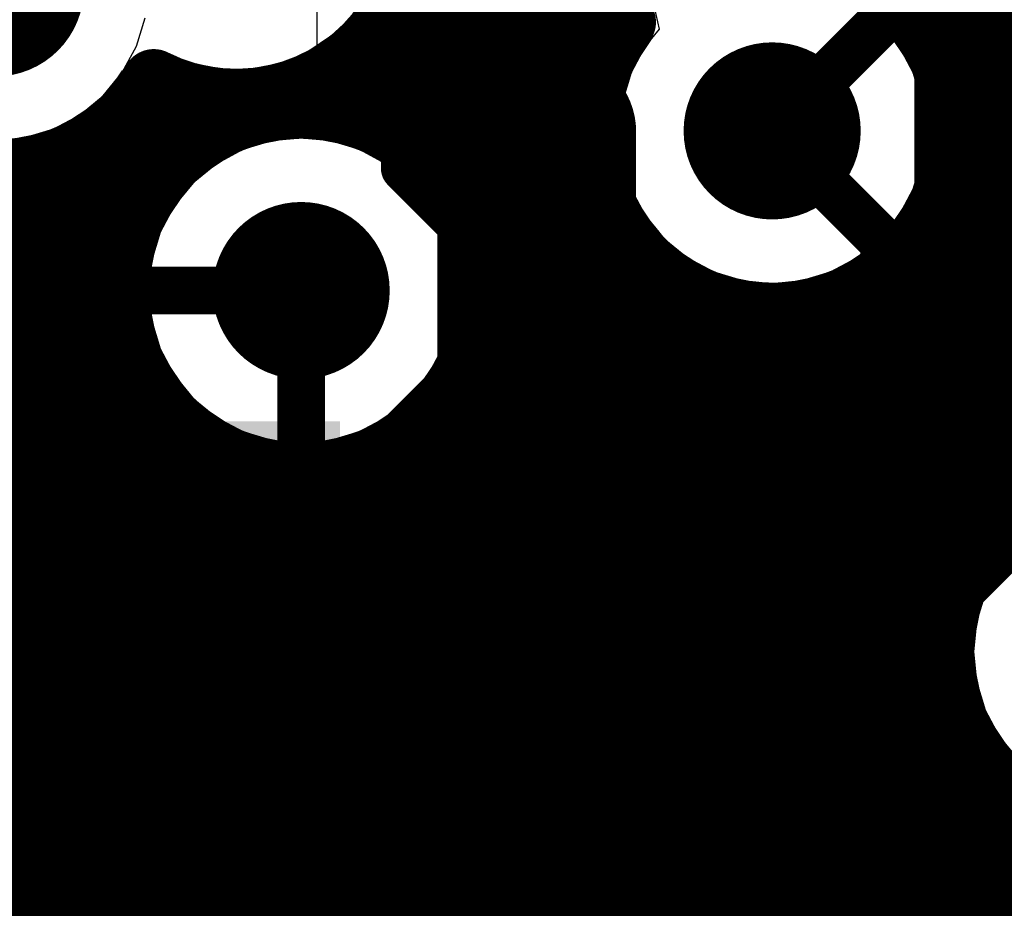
# Model space of a CAD drawing. Header units: millimetres. Extents: x 1.27 to 3.86, y 0.66 to 4.7.
# Tile 88 of 236: x 3.05 to 3.18, y 2.42 to 2.53. Entities that reach past the tile are written whole.
import ezdxf

# ---------------------------------------------------------------- set-up
doc = ezdxf.new("R2010")
doc.units = ezdxf.units.MM
doc.header["$MEASUREMENT"] = 0
for name, color, linetype in [('BottomLayer', 5, 'Continuous'), ('MidLayer1', 16, 'Continuous'), ('MidLayer2', 76, 'Continuous'), ('MidLayer3', 90, 'Continuous'), ('MidLayer4', 156, 'Continuous'), ('MidLayer5', 130, 'Continuous'), ('MidLayer6', 216, 'Continuous'), ('MultiLayer', 9, 'Continuous'), ('TopLayer', 1, 'Continuous'), ('ViaHoleLayer', 16, 'Continuous')]:
    doc.layers.add(name, color=color, linetype=linetype)

# ---------------------------------------------------------------- blocks, each defined once
blk = doc.blocks.new('0201_033_B_120')
at = {"layer": 'BottomLayer'}
for points in [[(-0.02205, 0.00827), (-0.02205, -0.00827), (-0.00394, 0.00827), (-0.00394, -0.00827)], [(0.00394, 0.00827), (0.00394, -0.00827), (0.02205, 0.00827), (0.02205, -0.00827)]]:
    blk.add_solid(points, dxfattribs=at)
blk = doc.blocks.new('0201_033_B_122')
at = {"layer": 'BottomLayer'}
for points in [[(-0.02205, 0.00827), (-0.02205, -0.00827), (-0.00394, 0.00827), (-0.00394, -0.00827)], [(0.00394, 0.00827), (0.00394, -0.00827), (0.02205, 0.00827), (0.02205, -0.00827)]]:
    blk.add_solid(points, dxfattribs=at)
blk = doc.blocks.new('0201_033_B_123')
at = {"layer": 'BottomLayer'}
for points in [[(-0.02205, 0.00827), (-0.02205, -0.00827), (-0.00394, 0.00827), (-0.00394, -0.00827)], [(0.00394, 0.00827), (0.00394, -0.00827), (0.02205, 0.00827), (0.02205, -0.00827)]]:
    blk.add_solid(points, dxfattribs=at)
blk = doc.blocks.new('0201_033_B_124')
at = {"layer": 'BottomLayer'}
for points in [[(-0.02205, 0.00827), (-0.02205, -0.00827), (-0.00394, 0.00827), (-0.00394, -0.00827)], [(0.00394, 0.00827), (0.00394, -0.00827), (0.02205, 0.00827), (0.02205, -0.00827)]]:
    blk.add_solid(points, dxfattribs=at)
blk = doc.blocks.new('FP_CRCW0402200RFKEDHP_0402_IPC_C_324')
at = {"layer": 'TopLayer', "const_width": 0.00195}
for points in [[(-0.02407, 0.00735, 1), (-0.02212, 0.00735, 1)], [(-0.00769, 0.00735, 1), (-0.00574, 0.00735, 1)], [(0.00574, 0.00735, 1), (0.00769, 0.00735, 1)], [(0.02212, 0.00735, 1), (0.02407, 0.00735, 1)], [(-0.02407, -0.00735, 1), (-0.02212, -0.00735, 1)], [(-0.00769, -0.00735, 1), (-0.00574, -0.00735, 1)], [(0.00574, -0.00735, 1), (0.00769, -0.00735, 1)], [(0.02212, -0.00735, 1), (0.02407, -0.00735, 1)]]:
    blk.add_lwpolyline(points, format="xyb", close=True, dxfattribs=at)
at = {"layer": 'TopLayer'}
for points in [[(-0.0231, -0.0093), (-0.00671, -0.0093), (-0.0231, 0.0093), (-0.00671, 0.0093)], [(0.00671, -0.0093), (0.0231, -0.0093), (0.00671, 0.0093), (0.0231, 0.0093)], [(-0.02505, -0.00735), (-0.00476, -0.00735), (-0.02505, 0.00735), (-0.00476, 0.00735)], [(0.00476, -0.00735), (0.02505, -0.00735), (0.00476, 0.00735), (0.02505, 0.00735)]]:
    blk.add_solid(points, dxfattribs=at)

msp = doc.modelspace()

# ---------------------------------------------------------------- linework, layer by layer
at = {"layer": 'BottomLayer'}
for p, q in [((3.15933, 2.52903), (3.15772, 2.53035)), ((3.16173, 2.52611), (3.15933, 2.52903)), ((3.16351, 2.52277), (3.16173, 2.52611)), ((3.16461, 2.51915), (3.16351, 2.52277)), ((3.16498, 2.51539), (3.16461, 2.51915)), ((3.16466, 2.51211), (3.16498, 2.51539)), ((3.16768, 2.50909), (3.16466, 2.51211)), ((3.16944, 2.50679), (3.16768, 2.50909)), ((3.17055, 2.50412), (3.16944, 2.50679)), ((3.17092, 2.50124), (3.17055, 2.50412)), ((3.17092, 2.48665), (3.17092, 2.50124)), ((3.1761, 2.48665), (3.17092, 2.48665))]:
    msp.add_line(p, q, dxfattribs=at)
for points, const_width in [([(3.04187, 2.53347, 1), (3.05307, 2.53347, 1)], 0.0112), ([(3.14009, 2.51539, 1), (3.15129, 2.51539, 1)], 0.0112), ([(3.14419, 2.51539, 1), (3.14719, 2.51539, 1)], 0.003), ([(3.08053, 2.4952, 1), (3.09173, 2.4952, 1)], 0.0112), ([(3.15833, 2.50124, 1), (3.16133, 2.50124, 1)], 0.003), ([(3.15833, 2.50124, 1), (3.16133, 2.50124, 1)], 0.003), ([(3.08463, 2.4952, 1), (3.08763, 2.4952, 1)], 0.003), ([(3.08463, 2.47295, 1), (3.08763, 2.47295, 1)], 0.003), ([(3.08463, 2.47295, 1), (3.08763, 2.47295, 1)], 0.003), ([(3.08127, 2.46959, 1), (3.08427, 2.46959, 1)], 0.003), ([(3.12042, 2.46959, 1), (3.12342, 2.46959, 1)], 0.003), ([(3.15833, 2.46959, 1), (3.16133, 2.46959, 1)], 0.003), ([(3.08127, 2.44361, 1), (3.08427, 2.44361, 1)], 0.003), ([(3.12042, 2.44361, 1), (3.12342, 2.44361, 1)], 0.003), ([(3.15833, 2.44361, 1), (3.16133, 2.44361, 1)], 0.003), ([(3.15833, 2.44241, 1), (3.16133, 2.44241, 1)], 0.003), ([(3.15833, 2.44241, 1), (3.16133, 2.44241, 1)], 0.003), ([(3.1585, 2.42324, 1), (3.1615, 2.42324, 1)], 0.003), ([(3.1585, 2.42324, 1), (3.1615, 2.42324, 1)], 0.003), ([(3.17005, 2.42324, 1), (3.17305, 2.42324, 1)], 0.003), ([(3.17005, 2.42324, 1), (3.17305, 2.42324, 1)], 0.003), ([(3.05788, 2.42021, 1), (3.06088, 2.42021, 1)], 0.003), ([(3.05788, 2.42021, 1), (3.06088, 2.42021, 1)], 0.003)]:
    msp.add_lwpolyline(points, format="xyb", close=True, dxfattribs=dict(at, const_width=const_width))
at = {"layer": 'BottomLayer', "const_width": 0.006}
for points in [[(3.12192, 2.46959), (3.12192, 2.53961)], [(3.14569, 2.51539), (3.15983, 2.50124)], [(3.15983, 2.46959), (3.15983, 2.50124)], [(3.08613, 2.47295), (3.08613, 2.4952)], [(3.08277, 2.46959), (3.08613, 2.47295)], [(3.05938, 2.42021), (3.08277, 2.44361)], [(3.07906, 2.40075), (3.12192, 2.44361)], [(3.15983, 2.44241), (3.15983, 2.44361)], [(3.13062, 2.4132), (3.15983, 2.44241)], [(3.17155, 2.42324), (3.18013, 2.43182)], [(3.13812, 2.40135), (3.16, 2.42324)], [(3.16, 2.42324), (3.17155, 2.42324)], [(3.05938, 2.34751), (3.05938, 2.42021)]]:
    msp.add_lwpolyline(points, dxfattribs=at)
at = {"layer": 'MidLayer1', "const_width": 0.008}
for points in [[(3.165, 2.52824), (3.165, 2.97963)], [(3.17, 2.4605), (3.17, 2.96717)], [(3.175, 2.46684), (3.175, 2.96253)], [(3.11, 2.20665), (3.11, 2.67043)], [(3.105, 2.50869), (3.105, 2.66902)], [(3.115, 2.21142), (3.115, 2.53759)], [(3.1, 2.5138), (3.1, 2.53586)], [(3.12, 2.21408), (3.12, 2.53261)], [(3.09737, 2.53), (3.12461, 2.53)], [(3.125, 2.52589), (3.125, 2.52984)], [(3.16371, 2.53), (3.34522, 2.53)], [(3.095, 2.51664), (3.095, 2.52686)], [(3.09312, 2.525), (3.12457, 2.525)], [(3.1668, 2.525), (3.4123, 2.525)], [(3.09, 2.51807), (3.09, 2.52268)], [(3.06636, 2.52), (3.07207, 2.52)], [(3.07, 2.51188), (3.07, 2.52065)], [(3.08374, 2.52), (3.12295, 2.52)], [(3.16842, 2.52), (3.3666, 2.52)], [(3.075, 2.51556), (3.075, 2.51943)], [(3.065, 2.50478), (3.065, 2.51828)], [(3.0615, 2.515), (3.07404, 2.515)], [(3.09822, 2.515), (3.12249, 2.515)], [(3.16888, 2.515), (3.35843, 2.515)], [(3.06, 2.06492), (3.06, 2.51395)], [(3.055, 2.06195), (3.055, 2.51153)], [(3.03086, 2.51), (3.06826, 2.51)], [(3.05, 2.05657), (3.05, 2.51041)], [(3.10399, 2.51), (3.12312, 2.51)], [(3.16825, 2.51), (3.35442, 2.51)], [(3.03019, 2.505), (3.0651, 2.505)], [(3.10716, 2.505), (3.12494, 2.505)], [(3.125, 2.21539), (3.125, 2.50488)], [(3.16643, 2.505), (3.3522, 2.505)], [(3.165, 2.28483), (3.165, 2.50253)], [(3.02832, 2.5), (3.06343, 2.5)], [(3.10883, 2.5), (3.12832, 2.5)], [(3.16305, 2.5), (3.35124, 2.5)], [(3.13, 2.21557), (3.13, 2.49829)], [(3.16, 2.27897), (3.16, 2.49713)], [(3.02486, 2.495), (3.06293, 2.495)], [(3.10933, 2.495), (3.13461, 2.495)], [(3.15676, 2.495), (3.35137, 2.495)], [(3.135, 2.21465), (3.135, 2.49479)], [(3.155, 2.06575), (3.155, 2.49414)], [(3.14, 2.21248), (3.14, 2.49289)], [(3.15, 2.20071), (3.15, 2.49259)], [(3.145, 2.20856), (3.145, 2.4922)], [(3.01839, 2.49), (3.06352, 2.49)], [(3.10874, 2.49), (3.35263, 2.49)], [(2.62594, 2.485), (3.06529, 2.485)], [(3.065, 2.06646), (3.065, 2.48562)], [(3.10697, 2.485), (3.35524, 2.485)], [(3.105, 2.20909), (3.105, 2.4817)], [(2.11581, 2.48), (3.0686, 2.48)], [(3.10366, 2.48), (3.357, 2.48)], [(3.07, 2.20595), (3.07, 2.47852)], [(3.1, 2.21278), (3.1, 2.4766)], [(2.108, 2.475), (3.07472, 2.475)], [(3.09754, 2.475), (3.35658, 2.475)], [(3.075, 2.21104), (3.075, 2.47484)], [(3.095, 2.2148), (3.095, 2.47376)], [(3.08, 2.21388), (3.08, 2.47282)], [(3.085, 2.21531), (3.085, 2.47203)], [(3.09, 2.2156), (3.09, 2.47232)], [(2.49349, 2.47), (3.17954, 2.47)], [(2.50339, 2.465), (3.17316, 2.465)], [(2.80931, 2.46), (3.16974, 2.46)], [(2.86635, 2.455), (3.16789, 2.455)], [(2.87079, 2.45), (3.16724, 2.45)], [(2.91487, 2.445), (3.16768, 2.445)], [(2.92548, 2.44), (3.16928, 2.44)], [(3.17, 2.28803), (3.17, 2.43854)], [(2.92996, 2.435), (3.17234, 2.435)], [(3.175, 2.28972), (3.175, 2.4322)], [(2.93246, 2.43), (3.1779, 2.43)], [(2.93364, 2.425), (3.34289, 2.425)], [(2.93371, 2.42), (3.34413, 2.42)], [(2.93267, 2.415), (3.34671, 2.415)]]:
    msp.add_lwpolyline(points, dxfattribs=at)
for points in [[(3.127, 2.52914, -1.990229), (3.15687, 2.55136)], [(3.10091, 2.54225, -0.559677), (3.06749, 2.52174)], [(3.15236, 2.53761, -0.331155), (3.16889, 2.51539)], [(3.16889, 2.51539, -1.380757), (3.127, 2.52914)], [(3.06749, 2.52174, -0.528619), (3.02923, 2.51913)]]:
    msp.add_lwpolyline(points, format="xyb", dxfattribs=at)
at = {"layer": 'MidLayer1'}
for points, const_width in [([(3.04187, 2.53347, 1), (3.05307, 2.53347, 1)], 0.0112), ([(3.118, 2.53261, 1), (3.122, 2.53261, 1)], 0.004), ([(3.09537, 2.53, 1), (3.09937, 2.53, 1)], 0.004), ([(3.12261, 2.53, 1), (3.12661, 2.53, 1)], 0.004), ([(3.123, 2.52984, 1), (3.127, 2.52984, 1)], 0.004), ([(3.16171, 2.53, 1), (3.16571, 2.53, 1)], 0.004), ([(3.125, 2.52914, 1), (3.129, 2.52914, 1)], 0.004), ([(3.125, 2.52914, 1), (3.129, 2.52914, 1)], 0.004), ([(3.163, 2.52824, 1), (3.167, 2.52824, 1)], 0.004), ([(3.093, 2.52686, 1), (3.097, 2.52686, 1)], 0.004), ([(3.09112, 2.525, 1), (3.09512, 2.525, 1)], 0.004), ([(3.12257, 2.525, 1), (3.12657, 2.525, 1)], 0.004), ([(3.123, 2.52589, 1), (3.127, 2.52589, 1)], 0.004), ([(3.1648, 2.525, 1), (3.1688, 2.525, 1)], 0.004), ([(3.088, 2.52268, 1), (3.092, 2.52268, 1)], 0.004), ([(3.14009, 2.51539, 1), (3.15129, 2.51539, 1)], 0.0112), ([(3.06549, 2.52174, 1), (3.06949, 2.52174, 1)], 0.004), ([(3.06549, 2.52174, 1), (3.06949, 2.52174, 1)], 0.004), ([(3.06436, 2.52, 1), (3.06836, 2.52, 1)], 0.004), ([(3.068, 2.52065, 1), (3.072, 2.52065, 1)], 0.004), ([(3.07007, 2.52, 1), (3.07407, 2.52, 1)], 0.004), ([(3.08174, 2.52, 1), (3.08574, 2.52, 1)], 0.004), ([(3.12095, 2.52, 1), (3.12495, 2.52, 1)], 0.004), ([(3.16642, 2.52, 1), (3.17042, 2.52, 1)], 0.004), ([(3.073, 2.51943, 1), (3.077, 2.51943, 1)], 0.004), ([(3.10933, 2.4952, 1), (3.06293, 2.4952, 1)], 0.008), ([(3.063, 2.51828, 1), (3.067, 2.51828, 1)], 0.004), ([(3.088, 2.51807, 1), (3.092, 2.51807, 1)], 0.004), ([(3.093, 2.51664, 1), (3.097, 2.51664, 1)], 0.004), ([(3.0595, 2.515, 1), (3.0635, 2.515, 1)], 0.004), ([(3.07204, 2.515, 1), (3.07604, 2.515, 1)], 0.004), ([(3.073, 2.51556, 1), (3.077, 2.51556, 1)], 0.004), ([(3.09622, 2.515, 1), (3.10022, 2.515, 1)], 0.004), ([(3.12049, 2.515, 1), (3.12449, 2.515, 1)], 0.004), ([(3.16688, 2.515, 1), (3.17088, 2.515, 1)], 0.004), ([(3.16689, 2.51539, 1), (3.17089, 2.51539, 1)], 0.004), ([(3.16689, 2.51539, 1), (3.17089, 2.51539, 1)], 0.004), ([(3.058, 2.51395, 1), (3.062, 2.51395, 1)], 0.004), ([(3.098, 2.5138, 1), (3.102, 2.5138, 1)], 0.004), ([(3.053, 2.51153, 1), (3.057, 2.51153, 1)], 0.004), ([(3.068, 2.51188, 1), (3.072, 2.51188, 1)], 0.004), ([(3.048, 2.51041, 1), (3.052, 2.51041, 1)], 0.004), ([(3.06626, 2.51, 1), (3.07026, 2.51, 1)], 0.004), ([(3.10199, 2.51, 1), (3.10599, 2.51, 1)], 0.004), ([(3.12112, 2.51, 1), (3.12512, 2.51, 1)], 0.004), ([(3.16625, 2.51, 1), (3.17025, 2.51, 1)], 0.004), ([(3.103, 2.50869, 1), (3.107, 2.50869, 1)], 0.004), ([(3.0631, 2.505, 1), (3.0671, 2.505, 1)], 0.004), ([(3.10516, 2.505, 1), (3.10916, 2.505, 1)], 0.004), ([(3.12294, 2.505, 1), (3.12694, 2.505, 1)], 0.004), ([(3.123, 2.50488, 1), (3.127, 2.50488, 1)], 0.004), ([(3.16443, 2.505, 1), (3.16843, 2.505, 1)], 0.004), ([(3.063, 2.50478, 1), (3.067, 2.50478, 1)], 0.004), ([(3.08053, 2.4952, 1), (3.09173, 2.4952, 1)], 0.0112), ([(3.163, 2.50253, 1), (3.167, 2.50253, 1)], 0.004), ([(3.06143, 2.5, 1), (3.06543, 2.5, 1)], 0.004), ([(3.10683, 2.5, 1), (3.11083, 2.5, 1)], 0.004), ([(3.12632, 2.5, 1), (3.13032, 2.5, 1)], 0.004), ([(3.16105, 2.5, 1), (3.16505, 2.5, 1)], 0.004), ([(3.128, 2.49829, 1), (3.132, 2.49829, 1)], 0.004), ([(3.158, 2.49713, 1), (3.162, 2.49713, 1)], 0.004), ([(3.06093, 2.4952, 1), (3.06493, 2.4952, 1)], 0.004), ([(3.06093, 2.495, 1), (3.06493, 2.495, 1)], 0.004), ([(3.10733, 2.4952, 1), (3.11133, 2.4952, 1)], 0.004), ([(3.10733, 2.495, 1), (3.11133, 2.495, 1)], 0.004), ([(3.13261, 2.495, 1), (3.13661, 2.495, 1)], 0.004), ([(3.15476, 2.495, 1), (3.15876, 2.495, 1)], 0.004), ([(3.133, 2.49479, 1), (3.137, 2.49479, 1)], 0.004), ([(3.153, 2.49414, 1), (3.157, 2.49414, 1)], 0.004), ([(3.138, 2.49289, 1), (3.142, 2.49289, 1)], 0.004), ([(3.148, 2.49259, 1), (3.152, 2.49259, 1)], 0.004), ([(3.143, 2.4922, 1), (3.147, 2.4922, 1)], 0.004), ([(3.06152, 2.49, 1), (3.06552, 2.49, 1)], 0.004), ([(3.10674, 2.49, 1), (3.11074, 2.49, 1)], 0.004), ([(3.063, 2.48562, 1), (3.067, 2.48562, 1)], 0.004), ([(3.06329, 2.485, 1), (3.06729, 2.485, 1)], 0.004), ([(3.10497, 2.485, 1), (3.10897, 2.485, 1)], 0.004), ([(3.103, 2.4817, 1), (3.107, 2.4817, 1)], 0.004), ([(3.0666, 2.48, 1), (3.0706, 2.48, 1)], 0.004), ([(3.10166, 2.48, 1), (3.10566, 2.48, 1)], 0.004), ([(3.068, 2.47852, 1), (3.072, 2.47852, 1)], 0.004), ([(3.098, 2.4766, 1), (3.102, 2.4766, 1)], 0.004), ([(3.07272, 2.475, 1), (3.07672, 2.475, 1)], 0.004), ([(3.09554, 2.475, 1), (3.09954, 2.475, 1)], 0.004), ([(3.073, 2.47484, 1), (3.077, 2.47484, 1)], 0.004), ([(3.093, 2.47376, 1), (3.097, 2.47376, 1)], 0.004), ([(3.078, 2.47282, 1), (3.082, 2.47282, 1)], 0.004), ([(3.21364, 2.44952, 1), (3.16724, 2.44952, 1)], 0.008), ([(3.083, 2.47203, 1), (3.087, 2.47203, 1)], 0.004), ([(3.088, 2.47232, 1), (3.092, 2.47232, 1)], 0.004), ([(3.173, 2.46684, 1), (3.177, 2.46684, 1)], 0.004), ([(3.17116, 2.465, 1), (3.17516, 2.465, 1)], 0.004), ([(3.16774, 2.46, 1), (3.17174, 2.46, 1)], 0.004), ([(3.168, 2.4605, 1), (3.172, 2.4605, 1)], 0.004), ([(3.16589, 2.455, 1), (3.16989, 2.455, 1)], 0.004), ([(3.16524, 2.45, 1), (3.16924, 2.45, 1)], 0.004), ([(3.16524, 2.44952, 1), (3.16924, 2.44952, 1)], 0.004), ([(3.16568, 2.445, 1), (3.16968, 2.445, 1)], 0.004), ([(3.16728, 2.44, 1), (3.17128, 2.44, 1)], 0.004), ([(3.168, 2.43854, 1), (3.172, 2.43854, 1)], 0.004), ([(3.17034, 2.435, 1), (3.17434, 2.435, 1)], 0.004), ([(3.173, 2.4322, 1), (3.177, 2.4322, 1)], 0.004), ([(3.1759, 2.43, 1), (3.1799, 2.43, 1)], 0.004)]:
    msp.add_lwpolyline(points, format="xyb", close=True, dxfattribs=dict(at, const_width=const_width))
at = {"layer": 'MidLayer2'}
for points, const_width in [([(3.10621, 2.52759), (3.10621, 2.56532)], 0.02), ([(3.14569, 2.51539), (3.16743, 2.53713)], 0.006), ([(3.10621, 2.52759), (3.11849, 2.51531)], 0.02), ([(3.11849, 2.32847), (3.11849, 2.51531)], 0.02)]:
    msp.add_lwpolyline(points, dxfattribs=dict(at, const_width=const_width))
for points, const_width in [([(3.04187, 2.53347, 1), (3.05307, 2.53347, 1)], 0.0112), ([(3.10121, 2.52759, 1), (3.11121, 2.52759, 1)], 0.01), ([(3.10121, 2.52759, 1), (3.11121, 2.52759, 1)], 0.01), ([(3.14009, 2.51539, 1), (3.15129, 2.51539, 1)], 0.0112), ([(3.11349, 2.51531, 1), (3.12349, 2.51531, 1)], 0.01), ([(3.11349, 2.51531, 1), (3.12349, 2.51531, 1)], 0.01), ([(3.14419, 2.51539, 1), (3.14719, 2.51539, 1)], 0.003), ([(3.08053, 2.4952, 1), (3.09173, 2.4952, 1)], 0.0112)]:
    msp.add_lwpolyline(points, format="xyb", close=True, dxfattribs=dict(at, const_width=const_width))
at = {"layer": 'MidLayer3'}
for p, q in [((3.1061, 2.45341), (3.1061, 2.67359)), ((3.15933, 2.52903), (3.15641, 2.53143)), ((3.13078, 2.53104), (3.13142, 2.52827)), ((3.16173, 2.52611), (3.15933, 2.52903)), ((3.13142, 2.52827), (3.12965, 2.52611)), ((3.12965, 2.52611), (3.12786, 2.52277)), ((3.16351, 2.52277), (3.16173, 2.52611)), ((3.12786, 2.52277), (3.12676, 2.51915)), ((3.16461, 2.51915), (3.16351, 2.52277)), ((3.12676, 2.51915), (3.12639, 2.51539)), ((3.16498, 2.51539), (3.16461, 2.51915)), ((3.05123, 2.51455), (3.05485, 2.51565)), ((3.05485, 2.51565), (3.05879, 2.51322)), ((3.12639, 2.51539), (3.12676, 2.51162)), ((3.16461, 2.51162), (3.16498, 2.51539)), ((3.04747, 2.51418), (3.05123, 2.51455)), ((3.05879, 2.51322), (3.05879, 2.48302)), ((3.12676, 2.51162), (3.12786, 2.508)), ((3.16351, 2.508), (3.16461, 2.51162)), ((3.12786, 2.508), (3.12965, 2.50467)), ((3.16173, 2.50467), (3.16351, 2.508)), ((3.12965, 2.50467), (3.13204, 2.50174)), ((3.15933, 2.50174), (3.16173, 2.50467)), ((3.13204, 2.50174), (3.13497, 2.49935)), ((3.15641, 2.49935), (3.15933, 2.50174)), ((3.13497, 2.49935), (3.1383, 2.49756)), ((3.15307, 2.49756), (3.15641, 2.49935)), ((3.1383, 2.49756), (3.14192, 2.49646)), ((3.14192, 2.49646), (3.14569, 2.49609)), ((3.14569, 2.49609), (3.14945, 2.49646)), ((3.14945, 2.49646), (3.15307, 2.49756)), ((3.05879, 2.48302), (3.09155, 2.45027)), ((3.17679, 2.46316), (3.1744, 2.46024)), ((3.1744, 2.46024), (3.17261, 2.4569)), ((3.17261, 2.4569), (3.17151, 2.45328)), ((3.05759, 2.4049), (3.1061, 2.45341)), ((3.17151, 2.45328), (3.17114, 2.44952)), ((3.09155, 2.45027), (3.05189, 2.41061)), ((3.17114, 2.44952), (3.17151, 2.44575)), ((3.17151, 2.44575), (3.17261, 2.44213)), ((3.17261, 2.44213), (3.1744, 2.4388)), ((3.1744, 2.4388), (3.17679, 2.43588))]:
    msp.add_line(p, q, dxfattribs=at)
at = {"layer": 'MidLayer3', "const_width": 0.0112}
for points in [[(3.04187, 2.53347, 1), (3.05307, 2.53347, 1)], [(3.14009, 2.51539, 1), (3.15129, 2.51539, 1)], [(3.08053, 2.4952, 1), (3.09173, 2.4952, 1)]]:
    msp.add_lwpolyline(points, format="xyb", close=True, dxfattribs=at)
at = {"layer": 'MidLayer4'}
for p, q in [((3.0916, 2.52855), (3.0958, 2.53483)), ((3.12886, 2.53255), (3.13056, 2.5273)), ((3.15953, 2.52923), (3.15318, 2.53347)), ((3.16377, 2.52288), (3.15953, 2.52923)), ((3.08532, 2.52435), (3.0916, 2.52855)), ((3.13056, 2.5273), (3.1276, 2.52288)), ((3.06355, 2.52298), (3.07001, 2.52468)), ((3.07001, 2.52468), (3.07049, 2.52435)), ((3.07049, 2.52435), (3.07791, 2.52288)), ((3.07791, 2.52288), (3.08532, 2.52435)), ((3.06131, 2.51963), (3.06355, 2.52298)), ((3.1276, 2.52288), (3.12611, 2.51539)), ((3.16526, 2.51539), (3.16377, 2.52288)), ((3.05496, 2.51539), (3.06131, 2.51963)), ((3.04747, 2.5139), (3.05496, 2.51539)), ((3.12611, 2.51539), (3.1276, 2.5079)), ((3.16377, 2.5079), (3.16526, 2.51539)), ((3.08613, 2.51478), (3.07864, 2.51329)), ((3.09362, 2.51329), (3.08613, 2.51478)), ((3.07864, 2.51329), (3.07229, 2.50904)), ((3.09997, 2.50904), (3.09362, 2.51329)), ((3.07229, 2.50904), (3.06804, 2.50269)), ((3.10421, 2.50269), (3.09997, 2.50904)), ((3.1276, 2.5079), (3.13184, 2.50154)), ((3.15953, 2.50154), (3.16377, 2.5079)), ((3.06804, 2.50269), (3.06655, 2.4952)), ((3.10571, 2.4952), (3.10421, 2.50269)), ((3.13184, 2.50154), (3.1382, 2.4973)), ((3.15318, 2.4973), (3.15953, 2.50154)), ((3.1382, 2.4973), (3.14569, 2.49581)), ((3.14569, 2.49581), (3.15318, 2.4973)), ((3.06655, 2.4952), (3.06804, 2.48771)), ((3.10421, 2.48771), (3.10571, 2.4952)), ((3.06804, 2.48771), (3.07229, 2.48136)), ((3.09997, 2.48136), (3.10421, 2.48771)), ((3.07229, 2.48136), (3.07864, 2.47711)), ((3.09362, 2.47711), (3.09997, 2.48136)), ((3.07864, 2.47711), (3.08613, 2.47562)), ((3.08613, 2.47562), (3.09362, 2.47711)), ((3.17659, 2.46336), (3.17235, 2.45701)), ((3.17235, 2.45701), (3.17086, 2.44952)), ((3.17086, 2.44952), (3.17235, 2.44203)), ((3.17235, 2.44203), (3.17659, 2.43568))]:
    msp.add_line(p, q, dxfattribs=at)
at = {"layer": 'MidLayer4', "const_width": 0.0112}
for points in [[(3.04187, 2.53347, 1), (3.05307, 2.53347, 1)], [(3.14009, 2.51539, 1), (3.15129, 2.51539, 1)], [(3.08053, 2.4952, 1), (3.09173, 2.4952, 1)]]:
    msp.add_lwpolyline(points, format="xyb", close=True, dxfattribs=at)
at = {"layer": 'MidLayer5', "const_width": 0.006}
for points in [[(3.16668, 2.50524), (3.16668, 2.58972)], [(3.10147, 2.51271), (3.10147, 2.56469)], [(3.11347, 2.52984), (3.11347, 2.55972)], [(3.11347, 2.52984), (3.1205, 2.52282)], [(3.1205, 2.48019), (3.1205, 2.52282)], [(3.10147, 2.51271), (3.10633, 2.50785)], [(3.10633, 2.48299), (3.10633, 2.50785)], [(3.03222, 2.37078), (3.16668, 2.50524)], [(2.98197, 2.30356), (3.17868, 2.50027)], [(3.03713, 2.34175), (3.19068, 2.4953)], [(3.04301, 2.4952), (3.08613, 2.4952)], [(3.05239, 2.34003), (3.20268, 2.49033)], [(3.07989, 2.45655), (3.10633, 2.48299)], [(3.03545, 2.39515), (3.1205, 2.48019)], [(3.03592, 2.45655), (3.07989, 2.45655)], [(3.06553, 2.33552), (3.15765, 2.42763)], [(3.15765, 2.42763), (3.20092, 2.42763)]]:
    msp.add_lwpolyline(points, dxfattribs=at)
at = {"layer": 'MidLayer5'}
for points, const_width in [([(3.04187, 2.53347, 1), (3.05307, 2.53347, 1)], 0.0112), ([(3.11197, 2.52984, 1), (3.11497, 2.52984, 1)], 0.003), ([(3.11197, 2.52984, 1), (3.11497, 2.52984, 1)], 0.003), ([(3.14009, 2.51539, 1), (3.15129, 2.51539, 1)], 0.0112), ([(3.119, 2.52282, 1), (3.122, 2.52282, 1)], 0.003), ([(3.119, 2.52282, 1), (3.122, 2.52282, 1)], 0.003), ([(3.09997, 2.51271, 1), (3.10297, 2.51271, 1)], 0.003), ([(3.09997, 2.51271, 1), (3.10297, 2.51271, 1)], 0.003), ([(3.10483, 2.50785, 1), (3.10783, 2.50785, 1)], 0.003), ([(3.10483, 2.50785, 1), (3.10783, 2.50785, 1)], 0.003), ([(3.16518, 2.50524, 1), (3.16818, 2.50524, 1)], 0.003), ([(3.16518, 2.50524, 1), (3.16818, 2.50524, 1)], 0.003), ([(3.08053, 2.4952, 1), (3.09173, 2.4952, 1)], 0.0112), ([(3.08463, 2.4952, 1), (3.08763, 2.4952, 1)], 0.003), ([(3.10483, 2.48299, 1), (3.10783, 2.48299, 1)], 0.003), ([(3.10483, 2.48299, 1), (3.10783, 2.48299, 1)], 0.003), ([(3.119, 2.48019, 1), (3.122, 2.48019, 1)], 0.003), ([(3.119, 2.48019, 1), (3.122, 2.48019, 1)], 0.003), ([(3.07839, 2.45655, 1), (3.08139, 2.45655, 1)], 0.003), ([(3.07839, 2.45655, 1), (3.08139, 2.45655, 1)], 0.003), ([(3.15615, 2.42763, 1), (3.15915, 2.42763, 1)], 0.003), ([(3.15615, 2.42763, 1), (3.15915, 2.42763, 1)], 0.003)]:
    msp.add_lwpolyline(points, format="xyb", close=True, dxfattribs=dict(at, const_width=const_width))
at = {"layer": 'MidLayer6'}
for p, q in [((3.08812, 2.57796), (3.08812, 2.5163)), ((3.06529, 2.52609), (3.06639, 2.52971)), ((3.06351, 2.52276), (3.06529, 2.52609)), ((3.06111, 2.51983), (3.06351, 2.52276)), ((3.05819, 2.51743), (3.06111, 2.51983)), ((3.05485, 2.51565), (3.05819, 2.51743)), ((3.08812, 2.5163), (3.08613, 2.51449)), ((3.05123, 2.51455), (3.05485, 2.51565)), ((3.04747, 2.51418), (3.05123, 2.51455)), ((3.08236, 2.51412), (3.07875, 2.51302)), ((3.08613, 2.51449), (3.08236, 2.51412)), ((3.07875, 2.51302), (3.07541, 2.51124)), ((3.07541, 2.51124), (3.07249, 2.50884)), ((3.07249, 2.50884), (3.07009, 2.50592)), ((3.07009, 2.50592), (3.0683, 2.50258)), ((3.0683, 2.50258), (3.06721, 2.49896)), ((3.06721, 2.49896), (3.06684, 2.4952)), ((3.06684, 2.4952), (3.06721, 2.49144)), ((3.06721, 2.49144), (3.0683, 2.48782)), ((3.0683, 2.48782), (3.07009, 2.48448)), ((3.07009, 2.48448), (3.07249, 2.48156)), ((3.07249, 2.48156), (3.07541, 2.47916)), ((3.07541, 2.47916), (3.07723, 2.47818)), ((3.07723, 2.47818), (3.07849, 2.47389)), ((3.07849, 2.47389), (3.07838, 2.47226)), ((3.07838, 2.47226), (3.0171, 2.41098))]:
    msp.add_line(p, q, dxfattribs=at)
for points, const_width in [([(3.11347, 2.52627), (3.11347, 2.59139)], 0.006), ([(3.09921, 2.51068), (3.09921, 2.58867)], 0.006), ([(3.11347, 2.52627), (3.11833, 2.52141)], 0.006), ([(3.11833, 2.47955), (3.11833, 2.52141)], 0.006), ([(3.06295, 2.40192), (3.17901, 2.51799)], 0.0048), ([(3.07495, 2.39695), (3.19101, 2.51302)], 0.0048), ([(3.09921, 2.51068), (3.10633, 2.50357)], 0.006), ([(3.0903, 2.39717), (3.20165, 2.50851)], 0.0048), ([(3.10633, 2.48452), (3.10633, 2.50357)], 0.006), ([(3.1023, 2.3922), (3.21365, 2.50354)], 0.0048), ([(3.02494, 2.40314), (3.10633, 2.48452)], 0.006), ([(3.03694, 2.39817), (3.11833, 2.47955)], 0.006), ([(3.13701, 2.39675), (3.16151, 2.42126)], 0.0048), ([(3.16151, 2.42126), (3.196, 2.42126)], 0.0048)]:
    msp.add_lwpolyline(points, dxfattribs=dict(at, const_width=const_width))
for points, const_width in [([(3.04187, 2.53347, 1), (3.05307, 2.53347, 1)], 0.0112), ([(3.11197, 2.52627, 1), (3.11497, 2.52627, 1)], 0.003), ([(3.11197, 2.52627, 1), (3.11497, 2.52627, 1)], 0.003), ([(3.14009, 2.51539, 1), (3.15129, 2.51539, 1)], 0.0112), ([(3.11683, 2.52141, 1), (3.11983, 2.52141, 1)], 0.003), ([(3.11683, 2.52141, 1), (3.11983, 2.52141, 1)], 0.003), ([(3.09771, 2.51068, 1), (3.10071, 2.51068, 1)], 0.003), ([(3.09771, 2.51068, 1), (3.10071, 2.51068, 1)], 0.003), ([(3.08053, 2.4952, 1), (3.09173, 2.4952, 1)], 0.0112), ([(3.10483, 2.50357, 1), (3.10783, 2.50357, 1)], 0.003), ([(3.10483, 2.50357, 1), (3.10783, 2.50357, 1)], 0.003), ([(3.10483, 2.48452, 1), (3.10783, 2.48452, 1)], 0.003), ([(3.10483, 2.48452, 1), (3.10783, 2.48452, 1)], 0.003), ([(3.11683, 2.47955, 1), (3.11983, 2.47955, 1)], 0.003), ([(3.11683, 2.47955, 1), (3.11983, 2.47955, 1)], 0.003), ([(3.16031, 2.42126, 1), (3.16271, 2.42126, 1)], 0.0024), ([(3.16031, 2.42126, 1), (3.16271, 2.42126, 1)], 0.0024)]:
    msp.add_lwpolyline(points, format="xyb", close=True, dxfattribs=dict(at, const_width=const_width))
at = {"layer": 'MultiLayer', "const_width": 0.0112}
for points in [[(3.04187, 2.53347, 1), (3.05307, 2.53347, 1)], [(3.14009, 2.51539, 1), (3.15129, 2.51539, 1)], [(3.08053, 2.4952, 1), (3.09173, 2.4952, 1)]]:
    msp.add_lwpolyline(points, format="xyb", close=True, dxfattribs=at)
at = {"layer": 'TopLayer'}
for p, q in [((3.08903, 2.52353), (3.09013, 2.52437)), ((3.09013, 2.52437), (3.11732, 2.52437)), ((3.11732, 2.52437), (3.1264, 2.51529)), ((3.06111, 2.51983), (3.06351, 2.52276)), ((3.06351, 2.52276), (3.06648, 2.52353)), ((3.06648, 2.52353), (3.06843, 2.52272)), ((3.06843, 2.52272), (3.07052, 2.52245)), ((3.085, 2.52245), (3.08709, 2.52272)), ((3.08709, 2.52272), (3.08903, 2.52353)), ((3.07052, 2.52245), (3.085, 2.52245)), ((3.05819, 2.51743), (3.06111, 2.51983)), ((3.05485, 2.51565), (3.05819, 2.51743)), ((3.05123, 2.51455), (3.05485, 2.51565)), ((3.1264, 2.51529), (3.12676, 2.51162)), ((3.04747, 2.51418), (3.05123, 2.51455)), ((3.08236, 2.51412), (3.07875, 2.51302)), ((3.08613, 2.51449), (3.08236, 2.51412)), ((3.08989, 2.51412), (3.08613, 2.51449)), ((3.09351, 2.51302), (3.08989, 2.51412)), ((3.07875, 2.51302), (3.07541, 2.51124)), ((3.09685, 2.51124), (3.09351, 2.51302)), ((3.12676, 2.51162), (3.12786, 2.508)), ((3.07541, 2.51124), (3.07249, 2.50884)), ((3.09977, 2.50884), (3.09685, 2.51124)), ((3.07249, 2.50884), (3.07009, 2.50592)), ((3.10217, 2.50592), (3.09977, 2.50884)), ((3.12786, 2.508), (3.12965, 2.50467)), ((3.07009, 2.50592), (3.0683, 2.50258)), ((3.10395, 2.50258), (3.10217, 2.50592)), ((3.12965, 2.50467), (3.13136, 2.50258)), ((3.0683, 2.50258), (3.06721, 2.49896)), ((3.10505, 2.49896), (3.10395, 2.50258)), ((3.13136, 2.50258), (3.13157, 2.50145)), ((3.13157, 2.50145), (3.13143, 2.49962)), ((3.06721, 2.49896), (3.06684, 2.4952)), ((3.10542, 2.4952), (3.10505, 2.49896)), ((3.13143, 2.49962), (3.13085, 2.49759)), ((3.13085, 2.49759), (3.13002, 2.49696)), ((3.13002, 2.49696), (3.12843, 2.49488)), ((3.06684, 2.4952), (3.06721, 2.49144)), ((3.10505, 2.49144), (3.10542, 2.4952)), ((3.12843, 2.49488), (3.12742, 2.49246)), ((3.06721, 2.49144), (3.0683, 2.48782)), ((3.10395, 2.48782), (3.10505, 2.49144)), ((3.12742, 2.49246), (3.12708, 2.48986)), ((3.12708, 2.48986), (3.12708, 2.47517)), ((3.0683, 2.48782), (3.07009, 2.48448)), ((3.10217, 2.48448), (3.10395, 2.48782)), ((3.16347, 2.47461), (3.17751, 2.48866)), ((3.07009, 2.48448), (3.07249, 2.48156)), ((3.09977, 2.48156), (3.10217, 2.48448)), ((3.07249, 2.48156), (3.07541, 2.47916)), ((3.09685, 2.47916), (3.09977, 2.48156)), ((3.07541, 2.47916), (3.07875, 2.47737)), ((3.09351, 2.47737), (3.09685, 2.47916)), ((3.07875, 2.47737), (3.08236, 2.47628)), ((3.08989, 2.47628), (3.09351, 2.47737)), ((3.08236, 2.47628), (3.08613, 2.47591)), ((3.08613, 2.47591), (3.08989, 2.47628)), ((3.12708, 2.47517), (3.12742, 2.47257)), ((3.1632, 2.47257), (3.16347, 2.47461)), ((3.12755, 2.47226), (3.11029, 2.455)), ((3.12742, 2.47257), (3.12755, 2.47226)), ((3.1622, 2.47015), (3.1632, 2.47257)), ((3.1606, 2.46807), (3.1622, 2.47015)), ((3.15852, 2.46647), (3.1606, 2.46807)), ((3.1561, 2.46547), (3.15852, 2.46647)), ((3.116, 2.4493), (3.13286, 2.46616)), ((3.13286, 2.46616), (3.13452, 2.46547)), ((3.13452, 2.46547), (3.13712, 2.46513)), ((3.1535, 2.46513), (3.1561, 2.46547)), ((3.13712, 2.46513), (3.1535, 2.46513)), ((3.17679, 2.46316), (3.1744, 2.46024)), ((3.1744, 2.46024), (3.17261, 2.4569)), ((3.17261, 2.4569), (3.17151, 2.45328)), ((3.06438, 2.455), (3.04502, 2.43564)), ((3.11029, 2.455), (3.06438, 2.455)), ((3.17151, 2.45328), (3.17114, 2.44952)), ((3.11433, 2.44802), (3.116, 2.4493)), ((3.17114, 2.44952), (3.17151, 2.44575)), ((3.11238, 2.44721), (3.11433, 2.44802)), ((3.05072, 2.42993), (3.06773, 2.44694)), ((3.06773, 2.44694), (3.11029, 2.44694)), ((3.11029, 2.44694), (3.11238, 2.44721)), ((3.17151, 2.44575), (3.17261, 2.44213)), ((3.17261, 2.44213), (3.1744, 2.4388)), ((3.1744, 2.4388), (3.17679, 2.43588)), ((3.04905, 2.42865), (3.05072, 2.42993)), ((3.13417, 2.42238), (3.08825, 2.42238)), ((3.08825, 2.42238), (3.08825, 2.36716)), ((3.13825, 2.42238), (3.13417, 2.42238)), ((3.13417, 2.42238), (3.13417, 2.42238)), ((3.18417, 2.42238), (3.13825, 2.42238)), ((3.13825, 2.42238), (3.13825, 2.42238))]:
    msp.add_line(p, q, dxfattribs=at)
for points, const_width in [([(3.04187, 2.53347, 1), (3.05307, 2.53347, 1)], 0.0112), ([(3.14009, 2.51539, 1), (3.15129, 2.51539, 1)], 0.0112), ([(3.08053, 2.4952, 1), (3.09173, 2.4952, 1)], 0.0112), ([(3.1696, 2.50172, 1), (3.1746, 2.50172, 1)], 0.005), ([(3.1696, 2.50172, 1), (3.1746, 2.50172, 1)], 0.005), ([(3.14281, 2.48251, 1), (3.14781, 2.48251, 1)], 0.005), ([(3.1504, 2.48251, 1), (3.1554, 2.48251, 1)], 0.005), ([(3.1504, 2.48251, 1), (3.1554, 2.48251, 1)], 0.005)]:
    msp.add_lwpolyline(points, format="xyb", close=True, dxfattribs=dict(at, const_width=const_width))
at = {"layer": 'TopLayer', "const_width": 0.01}
for points in [[(3.1529, 2.48251), (3.1721, 2.50172)], [(3.1721, 2.50172), (3.20232, 2.50172)], [(3.14531, 2.48251), (3.1529, 2.48251)]]:
    msp.add_lwpolyline(points, dxfattribs=at)
at = {"layer": 'ViaHoleLayer', "const_width": 0.0061}
for points in [[(3.04442, 2.53347, 1), (3.05052, 2.53347, 1)], [(3.14264, 2.51539, 1), (3.14874, 2.51539, 1)], [(3.08308, 2.4952, 1), (3.08918, 2.4952, 1)]]:
    msp.add_lwpolyline(points, format="xyb", close=True, dxfattribs=at)

# ---------------------------------------------------------------- block references
for name, p, rotation in [('FP_CRCW0402200RFKEDHP_0402_IPC_C_324', (3.13041, 2.48251), 360), ('0201_033_B_124', (3.04468, 2.46745), 270), ('0201_033_B_123', (3.08277, 2.4566), 270), ('0201_033_B_122', (3.12192, 2.4566), 270), ('0201_033_B_120', (3.15983, 2.4566), 270)]:
    msp.add_blockref(name, p, dxfattribs=dict(rotation=rotation))

doc.saveas('drawing.dxf')
